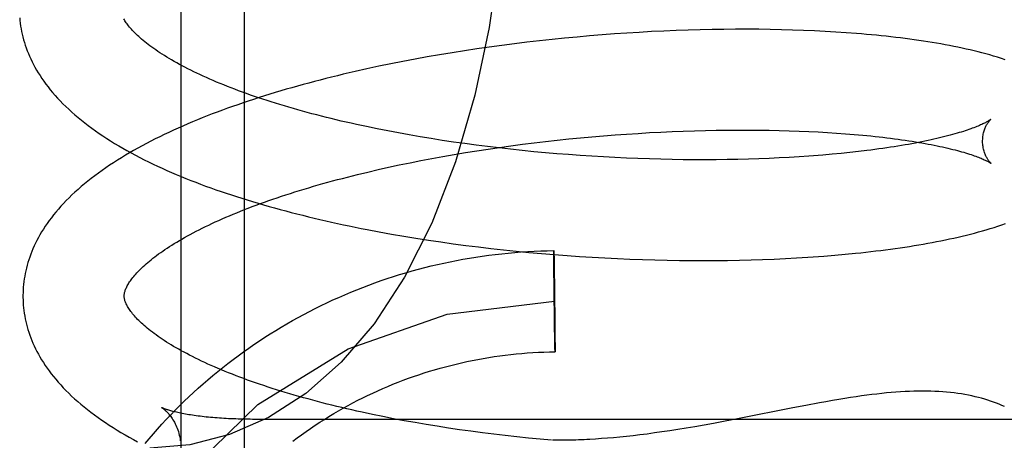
# Model space of a CAD drawing. Header units: inches. Extents: x 0 to 204, y 0 to 132.
# Tile 69 of 118: x 122.9801 to 123.1747, y 48.086 to 48.1692. Entities that reach past the tile are written whole.
import ezdxf

# ---------------------------------------------------------------- set-up
doc = ezdxf.new("R2010")
doc.units = ezdxf.units.IN
doc.header["$LTSCALE"] = 11.243375
doc.header["$MEASUREMENT"] = 0
doc.linetypes.add('HIDDEN', pattern=[0.2, 0.1, -0.1])
doc.layers.add('DEFAULT_2', color=8, linetype='HIDDEN')

msp = doc.modelspace()

# ---------------------------------------------------------------- linework, layer by layer
at = {"layer": 'DEFAULT_2', "color": 8, "linetype": 'HIDDEN'}
for p, q in [((123.01192, 48.24794), (123.01192, 48.0586)), ((123.02442, 48.24183), (123.02442, 48.06892)), ((123.10737, 48.16692), (123.10496, 48.16681)), ((123.10978, 48.16702), (123.10737, 48.16692)), ((123.11217, 48.16711), (123.10978, 48.16702)), ((123.11454, 48.16718), (123.11217, 48.16711)), ((123.1169, 48.16723), (123.11454, 48.16718)), ((123.11924, 48.16726), (123.1169, 48.16723)), ((123.12156, 48.16728), (123.11924, 48.16726)), ((123.12385, 48.16728), (123.12156, 48.16728)), ((123.12613, 48.16727), (123.12385, 48.16728)), ((123.12838, 48.16724), (123.12613, 48.16727)), ((123.13061, 48.1672), (123.12838, 48.16724)), ((123.13281, 48.16713), (123.13061, 48.1672)), ((123.13498, 48.16706), (123.13281, 48.16713)), ((123.13713, 48.16697), (123.13498, 48.16706)), ((123.13924, 48.16686), (123.13713, 48.16697)), ((123.14133, 48.16674), (123.13924, 48.16686)), ((123.0828, 48.165), (123.08032, 48.16471)), ((123.08528, 48.16527), (123.0828, 48.165)), ((123.08776, 48.16552), (123.08528, 48.16527)), ((123.09023, 48.16575), (123.08776, 48.16552)), ((123.09271, 48.16597), (123.09023, 48.16575)), ((123.09517, 48.16617), (123.09271, 48.16597)), ((123.09763, 48.16636), (123.09517, 48.16617)), ((123.10008, 48.16652), (123.09763, 48.16636)), ((123.10252, 48.16667), (123.10008, 48.16652)), ((123.10496, 48.16681), (123.10252, 48.16667)), ((123.14339, 48.1666), (123.14133, 48.16674)), ((123.06797, 48.16303), (123.06552, 48.16264)), ((123.07043, 48.1634), (123.06797, 48.16303)), ((123.07289, 48.16376), (123.07043, 48.1634)), ((123.07536, 48.16409), (123.07289, 48.16376)), ((123.07784, 48.16441), (123.07536, 48.16409)), ((123.08032, 48.16471), (123.07784, 48.16441)), ((123.05822, 48.16138), (123.05582, 48.16092)), ((123.06064, 48.16182), (123.05822, 48.16138)), ((123.06307, 48.16224), (123.06064, 48.16182)), ((123.06552, 48.16264), (123.06307, 48.16224)), ((123.04869, 48.15945), (123.04635, 48.15893)), ((123.05105, 48.15996), (123.04869, 48.15945)), ((123.05343, 48.16045), (123.05105, 48.15996)), ((123.05582, 48.16092), (123.05343, 48.16045)), ((123.05072, 48.14761), (123.04865, 48.14804)), ((123.05281, 48.1472), (123.05072, 48.14761)), ((123.05492, 48.1468), (123.05281, 48.1472)), ((123.05706, 48.14641), (123.05492, 48.1468)), ((123.05922, 48.14604), (123.05706, 48.14641)), ((123.0614, 48.14568), (123.05922, 48.14604)), ((123.0636, 48.14533), (123.0614, 48.14568)), ((123.08631, 48.14536), (123.0886, 48.1456)), ((123.0886, 48.1456), (123.09089, 48.14582)), ((123.09089, 48.14582), (123.09317, 48.14603)), ((123.09317, 48.14603), (123.09546, 48.14622)), ((123.09546, 48.14622), (123.09774, 48.1464)), ((123.09774, 48.1464), (123.10001, 48.14657)), ((123.10001, 48.14657), (123.10227, 48.14671)), ((123.10227, 48.14671), (123.10452, 48.14685)), ((123.10452, 48.14685), (123.10677, 48.14696)), ((123.10677, 48.14696), (123.10899, 48.14707)), ((123.10899, 48.14707), (123.1112, 48.14715)), ((123.1112, 48.14715), (123.1134, 48.14723)), ((123.1134, 48.14723), (123.11558, 48.14729)), ((123.11558, 48.14729), (123.11774, 48.14733)), ((123.11774, 48.14733), (123.11987, 48.14736)), ((123.11987, 48.14736), (123.12198, 48.14737)), ((123.12198, 48.14737), (123.12407, 48.14737)), ((123.12407, 48.14737), (123.12614, 48.14736)), ((123.12614, 48.14736), (123.12817, 48.14733)), ((123.12817, 48.14733), (123.13018, 48.14729)), ((123.13018, 48.14729), (123.13215, 48.14724)), ((123.13215, 48.14724), (123.13409, 48.14717)), ((123.13409, 48.14717), (123.136, 48.14709)), ((123.136, 48.14709), (123.13788, 48.14699)), ((123.13788, 48.14699), (123.13971, 48.14689)), ((123.13971, 48.14689), (123.14151, 48.14677)), ((123.14151, 48.14677), (123.14327, 48.14664)), ((123.14327, 48.14664), (123.14499, 48.1465)), ((123.06581, 48.145), (123.0636, 48.14533)), ((123.06804, 48.14468), (123.06581, 48.145)), ((123.07029, 48.14438), (123.06804, 48.14468)), ((123.07254, 48.14409), (123.07029, 48.14438)), ((123.0704, 48.14326), (123.07265, 48.1436)), ((123.07481, 48.14382), (123.07254, 48.14409)), ((123.07265, 48.1436), (123.0749, 48.14393)), ((123.07709, 48.14356), (123.07481, 48.14382)), ((123.0749, 48.14393), (123.07717, 48.14425)), ((123.07937, 48.14332), (123.07709, 48.14356)), ((123.07717, 48.14425), (123.07945, 48.14455)), ((123.07945, 48.14455), (123.08173, 48.14483)), ((123.08173, 48.14483), (123.08402, 48.1451)), ((123.08402, 48.1451), (123.08631, 48.14536)), ((123.05937, 48.14133), (123.06154, 48.14174)), ((123.06154, 48.14174), (123.06373, 48.14214)), ((123.06373, 48.14214), (123.06594, 48.14253)), ((123.06594, 48.14253), (123.06816, 48.1429)), ((123.06816, 48.1429), (123.0704, 48.14326)), ((123.08166, 48.14309), (123.07937, 48.14332)), ((123.08396, 48.14288), (123.08166, 48.14309)), ((123.08625, 48.14268), (123.08396, 48.14288)), ((123.08855, 48.1425), (123.08625, 48.14268)), ((123.09084, 48.14233), (123.08855, 48.1425)), ((123.09314, 48.14218), (123.09084, 48.14233)), ((123.09543, 48.14205), (123.09314, 48.14218)), ((123.09771, 48.14192), (123.09543, 48.14205)), ((123.09999, 48.14182), (123.09771, 48.14192)), ((123.10225, 48.14173), (123.09999, 48.14182)), ((123.10451, 48.14165), (123.10225, 48.14173)), ((123.10676, 48.14159), (123.10451, 48.14165)), ((123.10899, 48.14154), (123.10676, 48.14159)), ((123.12199, 48.14156), (123.11988, 48.14152)), ((123.12408, 48.14161), (123.12199, 48.14156)), ((123.12614, 48.14168), (123.12408, 48.14161)), ((123.12818, 48.14176), (123.12614, 48.14168)), ((123.13019, 48.14185), (123.12818, 48.14176)), ((123.13216, 48.14195), (123.13019, 48.14185)), ((123.1341, 48.14207), (123.13216, 48.14195)), ((123.13601, 48.1422), (123.1341, 48.14207)), ((123.14062, 48.14257), (123.13881, 48.14241)), ((123.1424, 48.14274), (123.14062, 48.14257)), ((123.14414, 48.14292), (123.1424, 48.14274)), ((123.14583, 48.14311), (123.14414, 48.14292)), ((123.14749, 48.1433), (123.14583, 48.14311)), ((123.05092, 48.13954), (123.05299, 48.14001)), ((123.05299, 48.14001), (123.0551, 48.14046)), ((123.0551, 48.14046), (123.05722, 48.1409)), ((123.05722, 48.1409), (123.05937, 48.14133)), ((123.1112, 48.14151), (123.10899, 48.14154)), ((123.1134, 48.14149), (123.1112, 48.14151)), ((123.11558, 48.14149), (123.1134, 48.14149)), ((123.11774, 48.1415), (123.11558, 48.14149)), ((123.11988, 48.14152), (123.11774, 48.1415)), ((123.04684, 48.13857), (123.04886, 48.13906)), ((123.04886, 48.13906), (123.05092, 48.13954)), ((123.05115, 48.12724), (123.05355, 48.12681)), ((123.05355, 48.12681), (123.05597, 48.12639)), ((123.05597, 48.12639), (123.0584, 48.12599)), ((123.0584, 48.12599), (123.06084, 48.12561)), ((123.06084, 48.12561), (123.0633, 48.12524)), ((123.0633, 48.12524), (123.06577, 48.1249)), ((123.06577, 48.1249), (123.06825, 48.12457)), ((123.06825, 48.12457), (123.07073, 48.12426)), ((123.07073, 48.12426), (123.07322, 48.12396)), ((123.07322, 48.12396), (123.07572, 48.12368)), ((123.07572, 48.12368), (123.07822, 48.12342)), ((123.07822, 48.12342), (123.08073, 48.12318)), ((123.08073, 48.12318), (123.08323, 48.12296)), ((123.08323, 48.12296), (123.08573, 48.12275)), ((123.08564, 48.12318), (123.08564, 48.12354)), ((123.08564, 48.12348), (123.08565, 48.12343)), ((123.08564, 48.12276), (123.08564, 48.12318)), ((123.08565, 48.1205), (123.08564, 48.12276)), ((123.08565, 48.12343), (123.08565, 48.12331)), ((123.08565, 48.12331), (123.08566, 48.12302)), ((123.08566, 48.12302), (123.08568, 48.12192)), ((123.08573, 48.12275), (123.08824, 48.12256)), ((123.08824, 48.12256), (123.09073, 48.12239)), ((123.09073, 48.12239), (123.09323, 48.12223)), ((123.09323, 48.12223), (123.09572, 48.12209)), ((123.09572, 48.12209), (123.0982, 48.12197)), ((123.13141, 48.12198), (123.13362, 48.1221)), ((123.13362, 48.1221), (123.1358, 48.12223)), ((123.1358, 48.12223), (123.13796, 48.12238)), ((123.14113, 48.12263), (123.14321, 48.12282)), ((123.14321, 48.12282), (123.14526, 48.12302)), ((123.08566, 48.11986), (123.08565, 48.1205)), ((123.08568, 48.12192), (123.0857, 48.12043)), ((123.0857, 48.12043), (123.08571, 48.11995)), ((123.0982, 48.12197), (123.10067, 48.12186)), ((123.10067, 48.12186), (123.10313, 48.12177)), ((123.10313, 48.12177), (123.10558, 48.1217)), ((123.10558, 48.1217), (123.10802, 48.12165)), ((123.10802, 48.12165), (123.11045, 48.12161)), ((123.11045, 48.12161), (123.11285, 48.12158)), ((123.11285, 48.12158), (123.11524, 48.12158)), ((123.11524, 48.12158), (123.11762, 48.12159)), ((123.11762, 48.12159), (123.11997, 48.12161)), ((123.11997, 48.12161), (123.1223, 48.12166)), ((123.1223, 48.12166), (123.12462, 48.12171)), ((123.12462, 48.12171), (123.1269, 48.12179)), ((123.1269, 48.12179), (123.12917, 48.12187)), ((123.12917, 48.12187), (123.13141, 48.12198)), ((123.08566, 48.11936), (123.08566, 48.11986)), ((123.08567, 48.11901), (123.08566, 48.11936)), ((123.08567, 48.11864), (123.08567, 48.11901)), ((123.08567, 48.11828), (123.08567, 48.11864)), ((123.08568, 48.1179), (123.08567, 48.11828)), ((123.08571, 48.11995), (123.08571, 48.11945)), ((123.08571, 48.11945), (123.08572, 48.11893)), ((123.08572, 48.11893), (123.08573, 48.11856)), ((123.08573, 48.11856), (123.08573, 48.11819)), ((123.08568, 48.11751), (123.08568, 48.1179)), ((123.08569, 48.11712), (123.08568, 48.11751)), ((123.08569, 48.11672), (123.08569, 48.11712)), ((123.08569, 48.11631), (123.08569, 48.11672)), ((123.08573, 48.11819), (123.08574, 48.11781)), ((123.08574, 48.11781), (123.08574, 48.11742)), ((123.08575, 48.11683), (123.08576, 48.11643)), ((123.08576, 48.11643), (123.08576, 48.11602)), ((123.08571, 48.11528), (123.0857, 48.1157)), ((123.08571, 48.11486), (123.08571, 48.11528)), ((123.08577, 48.1154), (123.08577, 48.11498)), ((123.08578, 48.11434), (123.08579, 48.11392)), ((123.08572, 48.1138), (123.08572, 48.11423)), ((123.08573, 48.11274), (123.08573, 48.11317)), ((123.08579, 48.11328), (123.0858, 48.11286)), ((123.08575, 48.11169), (123.08574, 48.11211)), ((123.08576, 48.11066), (123.08576, 48.11107)), ((123.08577, 48.11026), (123.08576, 48.11066)), ((123.08581, 48.11223), (123.08581, 48.11181)), ((123.08581, 48.11181), (123.08582, 48.11139)), ((123.08582, 48.11077), (123.08583, 48.11037)), ((123.08578, 48.10927), (123.08577, 48.10966)), ((123.08578, 48.10889), (123.08578, 48.10927)), ((123.08579, 48.10852), (123.08578, 48.10889)), ((123.08579, 48.10816), (123.08579, 48.10852)), ((123.08583, 48.11037), (123.08583, 48.10997)), ((123.08583, 48.10997), (123.08583, 48.10958)), ((123.08583, 48.10958), (123.08584, 48.10919)), ((123.08584, 48.10919), (123.08584, 48.10881)), ((123.08584, 48.10881), (123.08585, 48.10844)), ((123.0858, 48.10764), (123.08579, 48.10816)), ((123.08581, 48.10713), (123.0858, 48.10764)), ((123.08582, 48.10666), (123.08581, 48.10713)), ((123.08584, 48.10517), (123.08582, 48.10666)), ((123.08585, 48.10844), (123.08585, 48.10808)), ((123.08585, 48.10808), (123.08585, 48.10773)), ((123.08585, 48.10773), (123.08586, 48.10722)), ((123.08586, 48.10722), (123.08586, 48.10659)), ((123.08586, 48.10659), (123.08588, 48.10433)), ((123.08586, 48.10406), (123.08584, 48.10517)), ((123.08587, 48.10378), (123.08586, 48.10406)), ((123.08587, 48.10366), (123.08587, 48.10378)), ((123.08587, 48.10361), (123.08587, 48.10366)), ((123.08588, 48.10433), (123.08588, 48.10391)), ((123.08588, 48.10391), (123.08588, 48.10354)), ((123.13545, 48.09295), (123.13285, 48.09245)), ((123.00813, 48.09251), (123.00813, 48.09251)), ((123.05187, 48.09073), (123.0498, 48.09115)), ((123.13285, 48.09245), (123.12226, 48.09036)), ((123.01653, 48.0907), (123.01613, 48.09075)), ((123.01736, 48.09061), (123.01695, 48.09066)), ((123.02464, 48.09021), (123.02417, 48.09022)), ((123.02559, 48.0902), (123.02512, 48.0902)), ((123.24692, 48.09019), (123.02607, 48.09019)), ((123.05397, 48.09032), (123.05187, 48.09073)), ((123.05609, 48.08992), (123.05397, 48.09032)), ((123.05824, 48.08954), (123.05609, 48.08992)), ((123.06041, 48.08917), (123.05824, 48.08954)), ((123.06259, 48.08881), (123.06041, 48.08917)), ((123.11531, 48.08905), (123.11352, 48.08874)), ((123.11719, 48.08939), (123.11531, 48.08905)), ((123.11915, 48.08976), (123.11719, 48.08939)), ((123.12226, 48.09036), (123.11915, 48.08976)), ((123.0648, 48.08847), (123.06259, 48.08881)), ((123.06702, 48.08814), (123.0648, 48.08847)), ((123.06926, 48.08782), (123.06702, 48.08814)), ((123.07151, 48.08752), (123.06926, 48.08782)), ((123.07378, 48.08724), (123.07151, 48.08752)), ((123.07605, 48.08697), (123.07378, 48.08724)), ((123.10266, 48.08712), (123.1013, 48.08695)), ((123.10407, 48.08729), (123.10266, 48.08712)), ((123.10552, 48.08749), (123.10407, 48.08729)), ((123.10701, 48.0877), (123.10552, 48.08749)), ((123.10855, 48.08793), (123.10701, 48.0877)), ((123.11014, 48.08818), (123.10855, 48.08793)), ((123.1118, 48.08845), (123.11014, 48.08818)), ((123.11352, 48.08874), (123.1118, 48.08845)), ((123.07833, 48.08671), (123.07605, 48.08697)), ((123.08062, 48.08648), (123.07833, 48.08671)), ((123.08291, 48.08625), (123.08062, 48.08648)), ((123.08518, 48.08604), (123.08291, 48.08625)), ((123.09503, 48.08637), (123.09387, 48.08629)), ((123.09622, 48.08646), (123.09503, 48.08637)), ((123.09744, 48.08656), (123.09622, 48.08646)), ((123.09869, 48.08668), (123.09744, 48.08656)), ((123.09997, 48.08681), (123.09869, 48.08668)), ((123.1013, 48.08695), (123.09997, 48.08681))]:
    msp.add_line(p, q, dxfattribs=at)
for points in [[(123.07646, 48.20952), (123.07606, 48.19543), (123.07487, 48.1814), (123.07287, 48.16763), (123.07003, 48.15423), (123.06621, 48.14109), (123.06153, 48.12897), (123.05614, 48.11828), (123.05011, 48.10908), (123.04361, 48.10147), (123.03663, 48.0953), (123.02926, 48.09055), (123.02158, 48.08718), (123.0137, 48.08518), (123.00581, 48.08452)], [(122.98009, 48.16953), (122.98014, 48.169), (122.98021, 48.16846), (122.98028, 48.16792), (122.98037, 48.16738), (122.98047, 48.16684), (122.98059, 48.1663), (122.98072, 48.16576), (122.98086, 48.16522), (122.98102, 48.16468), (122.98119, 48.16414), (122.98138, 48.1636), (122.98158, 48.16305), (122.9818, 48.16251), (122.98203, 48.16197), (122.98228, 48.16142), (122.98254, 48.16087), (122.98282, 48.16032), (122.98311, 48.15977), (122.98343, 48.15922), (122.98376, 48.15867), (122.98411, 48.15812), (122.98447, 48.15756), (122.98486, 48.15701), (122.98526, 48.15645), (122.98569, 48.15589), (122.98613, 48.15534), (122.98659, 48.15478), (122.98707, 48.15422), (122.98757, 48.15367), (122.98809, 48.15311), (122.98864, 48.15256), (122.9892, 48.152), (122.98978, 48.15146), (122.99038, 48.15091), (122.99099, 48.15037), (122.99163, 48.14983), (122.99228, 48.14929), (122.99295, 48.14876), (122.99363, 48.14824), (122.99434, 48.14772), (122.99505, 48.1472), (122.99578, 48.1467), (122.99653, 48.14619), (122.99729, 48.1457), (122.99806, 48.14521), (122.99885, 48.14472), (122.99965, 48.14425), (123.00046, 48.14377), (123.00128, 48.14331), (123.00211, 48.14285), (123.00296, 48.1424), (123.00382, 48.14195), (123.00468, 48.14151), (123.00556, 48.14108), (123.00645, 48.14065), (123.00734, 48.14023), (123.00825, 48.13981), (123.00917, 48.1394), (123.0101, 48.13899), (123.01103, 48.13859), (123.01198, 48.1382), (123.01293, 48.13781), (123.0139, 48.13742), (123.01487, 48.13705), (123.01585, 48.13667), (123.01684, 48.1363), (123.01784, 48.13594), (123.01885, 48.13558), (123.01987, 48.13523), (123.02089, 48.13488), (123.02192, 48.13454), (123.02296, 48.1342), (123.02401, 48.13387), (123.02506, 48.13354), (123.02612, 48.13321), (123.02719, 48.13289), (123.02827, 48.13258), (123.02936, 48.13227), (123.03045, 48.13196), (123.03155, 48.13166), (123.03265, 48.13137), (123.03376, 48.13108), (123.03488, 48.13079), (123.03601, 48.13051), (123.03714, 48.13023), (123.03828, 48.12995), (123.03942, 48.12969), (123.04057, 48.12942), (123.04172, 48.12916), (123.04288, 48.12891), (123.04405, 48.12866), (123.04522, 48.12841), (123.0464, 48.12817), (123.04758, 48.12793), (123.04876, 48.1277), (123.05115, 48.12724)], [(123.04865, 48.14804), (123.04662, 48.14847), (123.04561, 48.1487), (123.04461, 48.14892), (123.04362, 48.14915), (123.04264, 48.14939), (123.04166, 48.14962), (123.0407, 48.14986), (123.03974, 48.1501), (123.03879, 48.15035), (123.03785, 48.15059), (123.03691, 48.15084), (123.03599, 48.1511), (123.03508, 48.15135), (123.03417, 48.15161), (123.03328, 48.15187), (123.03239, 48.15213), (123.03152, 48.15239), (123.03065, 48.15266), (123.0298, 48.15293), (123.02896, 48.1532), (123.02812, 48.15347), (123.0273, 48.15374), (123.02649, 48.15402), (123.02569, 48.15429), (123.0249, 48.15457), (123.02412, 48.15485), (123.02335, 48.15514), (123.0226, 48.15542), (123.02186, 48.1557), (123.02113, 48.15599), (123.02041, 48.15628), (123.0197, 48.15656), (123.01901, 48.15685), (123.01832, 48.15714), (123.01765, 48.15743), (123.017, 48.15772), (123.01635, 48.15801), (123.01572, 48.15831), (123.0151, 48.1586), (123.01449, 48.15889), (123.0139, 48.15918), (123.01332, 48.15947), (123.01275, 48.15977), (123.0122, 48.16006), (123.01166, 48.16035), (123.01113, 48.16064), (123.01062, 48.16093), (123.01012, 48.16121), (123.00963, 48.1615), (123.00916, 48.16179), (123.0087, 48.16207), (123.00825, 48.16235), (123.00781, 48.16263), (123.00739, 48.16291), (123.00698, 48.16319), (123.00659, 48.16347), (123.0062, 48.16374), (123.00584, 48.16402), (123.00548, 48.16428), (123.00514, 48.16455), (123.00481, 48.16481), (123.00449, 48.16507), (123.00419, 48.16533), (123.00389, 48.16559), (123.00361, 48.16584), (123.00335, 48.16608), (123.00309, 48.16633), (123.00285, 48.16657), (123.00261, 48.16681), (123.00239, 48.16704), (123.00218, 48.16727), (123.00199, 48.16749), (123.0018, 48.16771), (123.00162, 48.16793), (123.00146, 48.16814), (123.0013, 48.16834), (123.00116, 48.16855), (123.00102, 48.16875), (123.00089, 48.16894), (123.00078, 48.16913), (123.00067, 48.16932)], [(123.17483, 48.16125), (123.17408, 48.1615), (123.17331, 48.16175), (123.17254, 48.16198), (123.17178, 48.1622), (123.17101, 48.16242), (123.17024, 48.16262), (123.16947, 48.16282), (123.16869, 48.16301), (123.16791, 48.1632), (123.16711, 48.16338), (123.1663, 48.16356), (123.16549, 48.16373), (123.16466, 48.1639), (123.16383, 48.16406), (123.16299, 48.16422), (123.16214, 48.16438), (123.16128, 48.16453), (123.16042, 48.16467), (123.15954, 48.16481), (123.15866, 48.16495), (123.15777, 48.16508), (123.15687, 48.16521), (123.15597, 48.16533), (123.15505, 48.16545), (123.15413, 48.16557), (123.15319, 48.16568), (123.15225, 48.16579), (123.1513, 48.1659), (123.15034, 48.166), (123.14937, 48.16609), (123.14839, 48.16619), (123.14741, 48.16628), (123.14642, 48.16636), (123.14542, 48.16645), (123.14339, 48.1666)], [(123.04635, 48.15893), (123.04519, 48.15866), (123.04403, 48.15838), (123.04288, 48.15811), (123.04173, 48.15783), (123.04059, 48.15754), (123.03946, 48.15725), (123.03833, 48.15696), (123.0372, 48.15666), (123.03608, 48.15635), (123.03497, 48.15605), (123.03387, 48.15574), (123.03277, 48.15542), (123.03168, 48.1551), (123.03059, 48.15478), (123.02951, 48.15445), (123.02844, 48.15411), (123.02738, 48.15378), (123.02632, 48.15343), (123.02527, 48.15309), (123.02423, 48.15274), (123.02319, 48.15238), (123.02217, 48.15202), (123.02115, 48.15166), (123.02014, 48.15129), (123.01913, 48.15091), (123.01814, 48.15054), (123.01715, 48.15015), (123.01617, 48.14976), (123.0152, 48.14937), (123.01424, 48.14897), (123.01329, 48.14857), (123.01235, 48.14816), (123.01142, 48.14775), (123.01049, 48.14733), (123.00958, 48.14691), (123.00867, 48.14648), (123.00777, 48.14605), (123.00689, 48.14561), (123.00601, 48.14516), (123.00515, 48.14471), (123.00429, 48.14426), (123.00345, 48.1438), (123.00261, 48.14333), (123.00179, 48.14286), (123.00098, 48.14238), (123.00018, 48.1419), (122.99939, 48.1414), (122.99861, 48.14091), (122.99785, 48.14041), (122.9971, 48.1399), (122.99636, 48.13938), (122.99564, 48.13886), (122.99493, 48.13834), (122.99424, 48.13781), (122.99356, 48.13727), (122.9929, 48.13674), (122.99225, 48.13619), (122.99162, 48.13564), (122.99101, 48.13509), (122.99042, 48.13454), (122.98984, 48.13398), (122.98929, 48.13342), (122.98875, 48.13285), (122.98823, 48.13229), (122.98773, 48.13173), (122.98725, 48.13116), (122.98679, 48.1306), (122.98635, 48.13003), (122.98593, 48.12947), (122.98553, 48.1289), (122.98514, 48.12834), (122.98478, 48.12778), (122.98443, 48.12722), (122.9841, 48.12666), (122.98379, 48.12611), (122.9835, 48.12555), (122.98322, 48.125), (122.98296, 48.12445), (122.98272, 48.1239), (122.98249, 48.12335), (122.98227, 48.12281), (122.98208, 48.12226), (122.98189, 48.12172), (122.98172, 48.12117), (122.98157, 48.12063), (122.98142, 48.12009), (122.9813, 48.11955), (122.98118, 48.11901), (122.98108, 48.11847), (122.98099, 48.11794), (122.98092, 48.1174), (122.98086, 48.11686), (122.98081, 48.11633), (122.98077, 48.11579), (122.98075, 48.11526), (122.98074, 48.11472), (122.98074, 48.11428)], [(123.17196, 48.14945), (123.17195, 48.14944), (123.17193, 48.14943), (123.1719, 48.14941), (123.17187, 48.14938), (123.17182, 48.14935), (123.17177, 48.14931), (123.1717, 48.14927), (123.17162, 48.14922), (123.17154, 48.14917), (123.17144, 48.14911), (123.17132, 48.14904), (123.1712, 48.14898), (123.17106, 48.1489), (123.17091, 48.14882), (123.17075, 48.14874), (123.17057, 48.14865), (123.17038, 48.14856), (123.17018, 48.14847), (123.16996, 48.14837), (123.16972, 48.14827), (123.16948, 48.14816), (123.16921, 48.14805), (123.16893, 48.14794), (123.16864, 48.14783), (123.16833, 48.14771), (123.16801, 48.14759), (123.16767, 48.14747), (123.16731, 48.14735), (123.16694, 48.14723), (123.16656, 48.1471), (123.16615, 48.14697), (123.16574, 48.14685), (123.16531, 48.14672), (123.16486, 48.14659), (123.1644, 48.14646), (123.16392, 48.14633), (123.16343, 48.1462), (123.16292, 48.14607), (123.1624, 48.14594), (123.16187, 48.14581), (123.16132, 48.14568), (123.16075, 48.14555), (123.16017, 48.14542), (123.15958, 48.14529), (123.15897, 48.14516), (123.15835, 48.14503), (123.15772, 48.14491), (123.15707, 48.14478), (123.15641, 48.14466), (123.15573, 48.14454), (123.15505, 48.14442), (123.15434, 48.1443), (123.15363, 48.14418), (123.15291, 48.14406), (123.15217, 48.14395), (123.15142, 48.14384), (123.15065, 48.14373), (123.14988, 48.14362), (123.14909, 48.14351), (123.1483, 48.14341), (123.14749, 48.1433)], [(123.17036, 48.14508), (123.17037, 48.14532), (123.17038, 48.14558), (123.1704, 48.14584), (123.17042, 48.14609), (123.17046, 48.14633), (123.1705, 48.14657), (123.17055, 48.1468), (123.17061, 48.14701), (123.17067, 48.14722), (123.17074, 48.14742), (123.1708, 48.14761), (123.17087, 48.14778), (123.17095, 48.14795), (123.17102, 48.14811), (123.17109, 48.14825), (123.17116, 48.14839), (123.17124, 48.14852), (123.17131, 48.14863), (123.17138, 48.14874), (123.17144, 48.14884), (123.17151, 48.14893), (123.17157, 48.14902), (123.17163, 48.14909), (123.17168, 48.14916), (123.17173, 48.14922), (123.17178, 48.14927), (123.17182, 48.14932), (123.17186, 48.14936), (123.17189, 48.14939), (123.17192, 48.14942), (123.17194, 48.14944), (123.17195, 48.14945), (123.17196, 48.14945)], [(123.14499, 48.1465), (123.14667, 48.14635), (123.14749, 48.14627), (123.1483, 48.14619), (123.1491, 48.14611), (123.14989, 48.14602), (123.15066, 48.14593), (123.15143, 48.14584), (123.15218, 48.14575), (123.15292, 48.14565), (123.15365, 48.14555), (123.15436, 48.14545), (123.15507, 48.14535), (123.15576, 48.14525), (123.15643, 48.14514), (123.1571, 48.14504), (123.15775, 48.14493), (123.15838, 48.14482), (123.15901, 48.14471), (123.15961, 48.1446), (123.16021, 48.14448), (123.16079, 48.14437), (123.16136, 48.14425), (123.16191, 48.14414), (123.16245, 48.14402), (123.16297, 48.1439), (123.16348, 48.14378), (123.16397, 48.14367), (123.16445, 48.14355), (123.16492, 48.14343), (123.16537, 48.14331), (123.1658, 48.1432), (123.16622, 48.14308), (123.16662, 48.14296), (123.16701, 48.14285), (123.16738, 48.14273), (123.16774, 48.14262), (123.16808, 48.14251), (123.16841, 48.1424), (123.16872, 48.14229), (123.16902, 48.14218), (123.1693, 48.14208), (123.16956, 48.14198), (123.16981, 48.14188), (123.17005, 48.14178), (123.17027, 48.14169), (123.17048, 48.1416), (123.17067, 48.14151), (123.17085, 48.14143), (123.17101, 48.14135), (123.17116, 48.14128), (123.1713, 48.14121), (123.17143, 48.14114), (123.17154, 48.14108), (123.17164, 48.14102), (123.17173, 48.14097), (123.17181, 48.14092), (123.17188, 48.14088), (123.17193, 48.14085), (123.17198, 48.14082), (123.17201, 48.14079), (123.17204, 48.14077), (123.17205, 48.14077)], [(123.17205, 48.14077), (123.17206, 48.14076), (123.17207, 48.14075), (123.17206, 48.14076), (123.17205, 48.14077), (123.17203, 48.14079), (123.172, 48.14081), (123.17197, 48.14084), (123.17193, 48.14088), (123.17189, 48.14093), (123.17184, 48.14098), (123.17179, 48.14104), (123.17173, 48.1411), (123.17167, 48.14118), (123.1716, 48.14126), (123.17154, 48.14135), (123.17147, 48.14145), (123.1714, 48.14156), (123.17132, 48.14167), (123.17125, 48.1418), (123.17117, 48.14193), (123.17109, 48.14208), (123.17102, 48.14223), (123.17094, 48.1424), (123.17087, 48.14257), (123.17079, 48.14276), (123.17072, 48.14295), (123.17066, 48.14316), (123.1706, 48.14337), (123.17054, 48.1436), (123.17049, 48.14383), (123.17045, 48.14408), (123.17041, 48.14433), (123.17039, 48.14458), (123.17037, 48.14484), (123.17036, 48.14508)], [(123.13881, 48.14241), (123.13695, 48.14227), (123.13601, 48.1422)], [(123.00074, 48.11453), (123.00074, 48.11464), (123.00075, 48.11475), (123.00076, 48.11487), (123.00077, 48.115), (123.0008, 48.11513), (123.00083, 48.11526), (123.00086, 48.1154), (123.00091, 48.11555), (123.00096, 48.11571), (123.00102, 48.11587), (123.00109, 48.11604), (123.00117, 48.11621), (123.00126, 48.1164), (123.00135, 48.11658), (123.00146, 48.11677), (123.00157, 48.11696), (123.00169, 48.11716), (123.00182, 48.11736), (123.00197, 48.11757), (123.00212, 48.11778), (123.00228, 48.11799), (123.00245, 48.11821), (123.00263, 48.11844), (123.00283, 48.11867), (123.00303, 48.1189), (123.00325, 48.11914), (123.00347, 48.11938), (123.00371, 48.11963), (123.00397, 48.11988), (123.00423, 48.12014), (123.0045, 48.1204), (123.00479, 48.12066), (123.00509, 48.12092), (123.0054, 48.12119), (123.00573, 48.12146), (123.00606, 48.12174), (123.00641, 48.12202), (123.00678, 48.1223), (123.00715, 48.12258), (123.00754, 48.12287), (123.00795, 48.12316), (123.00836, 48.12345), (123.00879, 48.12374), (123.00923, 48.12403), (123.00969, 48.12433), (123.01015, 48.12463), (123.01063, 48.12493), (123.01113, 48.12523), (123.01164, 48.12553), (123.01216, 48.12583), (123.01269, 48.12613), (123.01324, 48.12644), (123.0138, 48.12675), (123.01438, 48.12705), (123.01496, 48.12736), (123.01556, 48.12767), (123.01618, 48.12797), (123.0168, 48.12828), (123.01744, 48.12859), (123.01809, 48.1289), (123.01875, 48.1292), (123.01943, 48.12951), (123.02012, 48.12981), (123.02082, 48.13012), (123.02153, 48.13042), (123.02225, 48.13073), (123.02299, 48.13103), (123.02374, 48.13133), (123.0245, 48.13163), (123.02527, 48.13193), (123.02605, 48.13223), (123.02684, 48.13253), (123.02765, 48.13283), (123.02847, 48.13312), (123.02929, 48.13341), (123.03013, 48.13371), (123.03098, 48.13399), (123.03184, 48.13428), (123.03271, 48.13457), (123.03358, 48.13485), (123.03447, 48.13513), (123.03537, 48.13541), (123.03628, 48.13569), (123.0372, 48.13596), (123.03812, 48.13624), (123.03906, 48.13651), (123.04, 48.13677), (123.04095, 48.13704), (123.04191, 48.1373), (123.04288, 48.13756), (123.04386, 48.13782), (123.04485, 48.13807), (123.04584, 48.13833), (123.04684, 48.13857)], [(123.14526, 48.12302), (123.14627, 48.12312), (123.14727, 48.12323), (123.14827, 48.12335), (123.14926, 48.12346), (123.15023, 48.12358), (123.1512, 48.12371), (123.15216, 48.12383), (123.15311, 48.12397), (123.15406, 48.1241), (123.15499, 48.12424), (123.15592, 48.12438), (123.15683, 48.12453), (123.15774, 48.12468), (123.15864, 48.12483), (123.15953, 48.12499), (123.16041, 48.12515), (123.16128, 48.12532), (123.16214, 48.12549), (123.163, 48.12566), (123.16384, 48.12584), (123.16468, 48.12602), (123.16551, 48.12621), (123.16633, 48.1264), (123.16715, 48.1266), (123.16795, 48.1268), (123.16874, 48.127), (123.16953, 48.12722), (123.17031, 48.12743), (123.17108, 48.12766), (123.17186, 48.12789), (123.17263, 48.12813), (123.17339, 48.12838), (123.17414, 48.12864), (123.17487, 48.12889)], [(123.00488, 48.08539), (123.00569, 48.08636), (123.00652, 48.08732), (123.00735, 48.08827), (123.0082, 48.08921), (123.00906, 48.09014), (123.00993, 48.09106), (123.01081, 48.09197), (123.0117, 48.09287), (123.01261, 48.09375), (123.01352, 48.09463), (123.01445, 48.09549), (123.01539, 48.09635), (123.01634, 48.09719), (123.0173, 48.09802), (123.01827, 48.09885), (123.01925, 48.09965), (123.02024, 48.10045), (123.02124, 48.10124), (123.02225, 48.10201), (123.02327, 48.10277), (123.0243, 48.10352), (123.02534, 48.10426), (123.02639, 48.10499), (123.02745, 48.1057), (123.02852, 48.1064), (123.02959, 48.10709), (123.03068, 48.10776), (123.03177, 48.10842), (123.03287, 48.10907), (123.03398, 48.1097), (123.0351, 48.11033), (123.03623, 48.11094), (123.03736, 48.11153), (123.0385, 48.11211), (123.03965, 48.11268), (123.04081, 48.11324), (123.04197, 48.11378), (123.04314, 48.1143), (123.04431, 48.11482), (123.0455, 48.11532), (123.04668, 48.1158), (123.04788, 48.11627), (123.04908, 48.11673), (123.05029, 48.11717), (123.0515, 48.1176), (123.05272, 48.11801), (123.05394, 48.11841), (123.05517, 48.1188), (123.0564, 48.11917), (123.05764, 48.11952), (123.05888, 48.11986), (123.06013, 48.12019), (123.06138, 48.1205), (123.06263, 48.1208), (123.06389, 48.12108), (123.06515, 48.12134), (123.06641, 48.1216), (123.06768, 48.12183), (123.06895, 48.12205), (123.07022, 48.12226), (123.0715, 48.12245), (123.07278, 48.12262), (123.07406, 48.12279), (123.07534, 48.12293), (123.07662, 48.12306), (123.07791, 48.12318), (123.07919, 48.12327), (123.08048, 48.12336), (123.08177, 48.12343), (123.08306, 48.12348), (123.08435, 48.12352), (123.08564, 48.12354)], [(123.08564, 48.12354), (123.08564, 48.12354), (123.08564, 48.12353), (123.08564, 48.12352), (123.08564, 48.1235), (123.08564, 48.12348)], [(123.13796, 48.12238), (123.13902, 48.12246), (123.14113, 48.12263)], [(123.0857, 48.1157), (123.0857, 48.11611), (123.08569, 48.11631)], [(123.08574, 48.11742), (123.08575, 48.11703), (123.08575, 48.11683)], [(123.0498, 48.09115), (123.04775, 48.09159), (123.04674, 48.09181), (123.04574, 48.09204), (123.04474, 48.09227), (123.04376, 48.0925), (123.04277, 48.09274), (123.0418, 48.09297), (123.04084, 48.09322), (123.03988, 48.09346), (123.03894, 48.09371), (123.038, 48.09395), (123.03707, 48.09421), (123.03615, 48.09446), (123.03524, 48.09472), (123.03434, 48.09497), (123.03345, 48.09524), (123.03257, 48.0955), (123.0317, 48.09576), (123.03084, 48.09603), (123.02999, 48.0963), (123.02916, 48.09657), (123.02833, 48.09685), (123.02751, 48.09712), (123.0267, 48.0974), (123.02591, 48.09768), (123.02512, 48.09796), (123.02435, 48.09824), (123.02359, 48.09852), (123.02284, 48.09881), (123.02211, 48.09909), (123.02138, 48.09938), (123.02067, 48.09967), (123.01997, 48.09996), (123.01929, 48.10025), (123.01861, 48.10054), (123.01795, 48.10083), (123.0173, 48.10112), (123.01666, 48.10141), (123.01604, 48.1017), (123.01542, 48.102), (123.01482, 48.10229), (123.01424, 48.10258), (123.01366, 48.10288), (123.01311, 48.10317), (123.01256, 48.10346), (123.01203, 48.10375), (123.01151, 48.10404), (123.011, 48.10433), (123.01051, 48.10461), (123.01003, 48.1049), (123.00956, 48.10519), (123.00911, 48.10547), (123.00867, 48.10575), (123.00824, 48.10604), (123.00783, 48.10631), (123.00743, 48.10659), (123.00704, 48.10687), (123.00667, 48.10714), (123.00631, 48.10741), (123.00596, 48.10767), (123.00563, 48.10794), (123.00531, 48.1082), (123.005, 48.10846), (123.0047, 48.10872), (123.00442, 48.10897), (123.00415, 48.10922), (123.00389, 48.10946), (123.00364, 48.10971), (123.0034, 48.10994), (123.00318, 48.11018), (123.00297, 48.11041), (123.00277, 48.11063), (123.00257, 48.11085), (123.00239, 48.11107), (123.00223, 48.11129), (123.00207, 48.11149), (123.00192, 48.1117), (123.00178, 48.1119), (123.00165, 48.11209), (123.00153, 48.11228), (123.00142, 48.11247), (123.00132, 48.11265), (123.00123, 48.11282), (123.00114, 48.113), (123.00107, 48.11316), (123.001, 48.11333), (123.00094, 48.11348), (123.00089, 48.11364), (123.00085, 48.11378), (123.00082, 48.11392), (123.00079, 48.11405), (123.00077, 48.11417), (123.00075, 48.1143), (123.00074, 48.11442), (123.00074, 48.11453)], [(123.08572, 48.11423), (123.08571, 48.11465), (123.08571, 48.11486)], [(123.08576, 48.11602), (123.08577, 48.1156), (123.08577, 48.1154)], [(123.08577, 48.11498), (123.08578, 48.11456), (123.08578, 48.11434)], [(122.98074, 48.11428), (122.98075, 48.11382), (122.98077, 48.11329), (122.98081, 48.11275), (122.98086, 48.11222), (122.98092, 48.11168), (122.981, 48.11115), (122.98109, 48.11061), (122.98119, 48.11008), (122.9813, 48.10954), (122.98143, 48.10901), (122.98157, 48.10847), (122.98173, 48.10793), (122.9819, 48.10739), (122.98208, 48.10685), (122.98228, 48.10632), (122.9825, 48.10578), (122.98272, 48.10523), (122.98297, 48.10469), (122.98323, 48.10415), (122.9835, 48.1036), (122.98379, 48.10306), (122.9841, 48.10251), (122.98443, 48.10196), (122.98477, 48.10141), (122.98513, 48.10086), (122.98551, 48.10031), (122.98591, 48.09976), (122.98633, 48.0992), (122.98676, 48.09865), (122.98722, 48.0981), (122.98769, 48.09754), (122.98819, 48.09699), (122.9887, 48.09644), (122.98924, 48.09589), (122.98979, 48.09534), (122.99036, 48.09479), (122.99095, 48.09425), (122.99156, 48.09371), (122.99219, 48.09317), (122.99283, 48.09264), (122.99349, 48.09211), (122.99417, 48.09159), (122.99486, 48.09107), (122.99557, 48.09056), (122.99629, 48.09005), (122.99703, 48.08955), (122.99778, 48.08906), (122.99854, 48.08857), (122.99932, 48.08808), (123.00011, 48.08761), (123.00091, 48.08714), (123.00172, 48.08667), (123.00255, 48.08622), (123.00338, 48.08576)], [(122.99192, 48.02234), (122.99428, 48.0423), (123.00124, 48.06157), (123.01226, 48.07862), (123.02713, 48.09315), (123.04498, 48.10415), (123.06458, 48.11098), (123.08576, 48.11354)], [(123.08573, 48.11317), (123.08572, 48.11359), (123.08572, 48.1138)], [(123.08574, 48.11211), (123.08574, 48.11253), (123.08573, 48.11274)], [(123.08579, 48.11392), (123.08579, 48.1135), (123.08579, 48.11328)], [(123.0858, 48.11286), (123.0858, 48.11244), (123.08581, 48.11223)], [(123.08576, 48.11107), (123.08575, 48.11148), (123.08575, 48.11169)], [(123.08582, 48.11139), (123.08582, 48.11098), (123.08582, 48.11077)], [(123.08577, 48.10966), (123.08577, 48.11006), (123.08577, 48.11026)], [(123.03406, 48.08586), (123.03492, 48.08651), (123.0358, 48.08715), (123.03668, 48.08778), (123.03757, 48.0884), (123.03847, 48.08901), (123.03938, 48.0896), (123.04029, 48.09019), (123.04121, 48.09076), (123.04214, 48.09132), (123.04308, 48.09187), (123.04403, 48.09241), (123.04498, 48.09293), (123.04594, 48.09345), (123.0469, 48.09395), (123.04788, 48.09444), (123.04885, 48.09492), (123.04984, 48.09538), (123.05083, 48.09584), (123.05183, 48.09628), (123.05283, 48.09671), (123.05384, 48.09712), (123.05485, 48.09753), (123.05587, 48.09792), (123.0569, 48.0983), (123.05793, 48.09866), (123.05896, 48.09901), (123.06, 48.09935), (123.06105, 48.09968), (123.06209, 48.09999), (123.06315, 48.1003), (123.0642, 48.10058), (123.06526, 48.10086), (123.06633, 48.10112), (123.06739, 48.10137), (123.06846, 48.1016), (123.06953, 48.10183), (123.07061, 48.10204), (123.07169, 48.10223), (123.07277, 48.10241), (123.07385, 48.10258), (123.07494, 48.10274), (123.07603, 48.10288), (123.07712, 48.10301), (123.07821, 48.10312), (123.0793, 48.10322), (123.08039, 48.10331), (123.08149, 48.10338), (123.08258, 48.10344), (123.08368, 48.10349), (123.08478, 48.10352), (123.08588, 48.10354)], [(123.08588, 48.10354), (123.08587, 48.10355), (123.08587, 48.10355), (123.08587, 48.10357), (123.08587, 48.10358), (123.08587, 48.10361)], [(123.17466, 48.0927), (123.17415, 48.09293), (123.17362, 48.09316), (123.17308, 48.09337), (123.17252, 48.09358), (123.17195, 48.09379), (123.17137, 48.09398), (123.17077, 48.09417), (123.17016, 48.09435), (123.16953, 48.09451), (123.16889, 48.09467), (123.16823, 48.09482), (123.16756, 48.09496), (123.16688, 48.09509), (123.16618, 48.09521), (123.16547, 48.09532), (123.16474, 48.09541), (123.164, 48.0955), (123.16325, 48.09557), (123.16248, 48.09563), (123.1617, 48.09569), (123.16091, 48.09572), (123.16011, 48.09575), (123.15929, 48.09577), (123.15846, 48.09577), (123.15762, 48.09576), (123.15677, 48.09574), (123.1559, 48.09571), (123.15503, 48.09567), (123.15413, 48.09562), (123.15323, 48.09556), (123.15231, 48.09548), (123.15137, 48.0954), (123.15042, 48.0953), (123.14945, 48.09519), (123.14846, 48.09507), (123.14746, 48.09495), (123.14643, 48.09481), (123.14537, 48.09466), (123.14427, 48.09449), (123.14313, 48.09431), (123.14194, 48.09412), (123.1407, 48.09391), (123.13941, 48.09368), (123.1381, 48.09344), (123.13545, 48.09295)], [(123.02642, 48.09019), (123.02561, 48.0902), (123.02513, 48.0902), (123.02465, 48.09021), (123.02418, 48.09022), (123.02371, 48.09023), (123.02324, 48.09024), (123.02277, 48.09026), (123.0223, 48.09028), (123.02183, 48.0903), (123.02137, 48.09032), (123.02091, 48.09034), (123.02045, 48.09037), (123.02, 48.0904), (123.01955, 48.09043), (123.01911, 48.09046), (123.01867, 48.0905), (123.01823, 48.09053), (123.0178, 48.09057), (123.01738, 48.09061), (123.01696, 48.09065), (123.01654, 48.0907), (123.01614, 48.09074), (123.01574, 48.09079), (123.01535, 48.09084), (123.01497, 48.09089), (123.01459, 48.09094), (123.01422, 48.091), (123.01387, 48.09105), (123.01352, 48.09111), (123.01318, 48.09117), (123.01285, 48.09122), (123.01253, 48.09128), (123.01222, 48.09134), (123.01192, 48.0914), (123.01163, 48.09146), (123.01135, 48.09152), (123.01109, 48.09158), (123.01083, 48.09164), (123.01059, 48.0917), (123.01036, 48.09176), (123.01014, 48.09182), (123.00993, 48.09187), (123.00973, 48.09193), (123.00955, 48.09198), (123.00938, 48.09204), (123.00922, 48.09209), (123.00907, 48.09214), (123.00893, 48.09219), (123.0088, 48.09223), (123.00869, 48.09227), (123.00859, 48.09231), (123.0085, 48.09235), (123.00841, 48.09238), (123.00834, 48.09241), (123.00828, 48.09244), (123.00823, 48.09246), (123.00819, 48.09248), (123.00816, 48.09249), (123.00814, 48.0925), (123.00813, 48.09251)], [(123.00813, 48.09251), (123.00813, 48.09251), (123.00813, 48.09251), (123.00815, 48.0925), (123.00817, 48.09249), (123.0082, 48.09247), (123.00824, 48.09244), (123.00829, 48.09241), (123.00834, 48.09237), (123.00841, 48.09233), (123.00848, 48.09227), (123.00855, 48.09222), (123.00864, 48.09215), (123.00873, 48.09207), (123.00882, 48.09199), (123.00893, 48.0919), (123.00903, 48.09179), (123.00915, 48.09168), (123.00927, 48.09155), (123.0094, 48.09142), (123.00953, 48.09127), (123.00966, 48.09111), (123.0098, 48.09094), (123.00994, 48.09075), (123.01009, 48.09055), (123.01023, 48.09034), (123.01038, 48.09011), (123.01052, 48.08986), (123.01067, 48.0896), (123.01081, 48.08933), (123.01095, 48.08904), (123.01108, 48.08874), (123.01121, 48.08843), (123.01133, 48.0881), (123.01144, 48.08776), (123.01154, 48.08742), (123.01163, 48.08706), (123.01171, 48.0867), (123.01178, 48.08634), (123.01183, 48.08597)], [(123.0209, 48.09034), (123.02044, 48.09037), (123.01999, 48.0904)], [(123.02229, 48.09028), (123.02182, 48.0903), (123.02136, 48.09032)], [(123.09387, 48.08629), (123.09274, 48.08622), (123.09218, 48.08619), (123.09163, 48.08616), (123.09108, 48.08614), (123.09054, 48.08612), (123.09, 48.0861), (123.08947, 48.08608), (123.08894, 48.08607), (123.08537, 48.08604)]]:
    msp.add_lwpolyline(points, dxfattribs=at)

doc.saveas('drawing.dxf')
